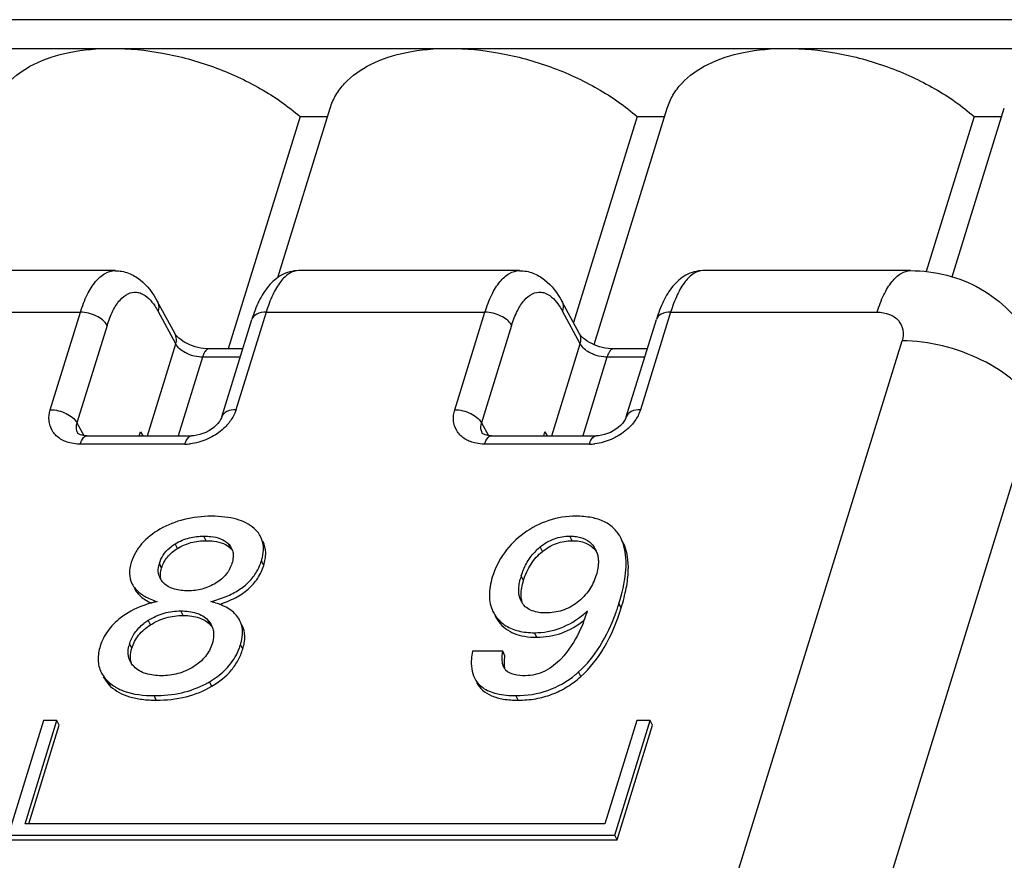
# Model space of a CAD drawing. Header units: millimetres. Extents: x 0 to 594, y 0 to 420.
# Tile 58 of 104: x 212 to 224, y 172 to 182. Entities that reach past the tile are written whole.
import ezdxf

# ---------------------------------------------------------------- set-up
doc = ezdxf.new("R2010")
doc.units = ezdxf.units.MM
doc.header["$LTSCALE"] = 32.67
doc.layers.get('0').update_dxf_attribs({"linetype": 'CONTINUOUS'})

msp = doc.modelspace()

# ---------------------------------------------------------------- linework, layer by layer
at = {"color": 9, "linetype": 'CONTINUOUS'}
for p, q in [((231.77819, 182.20588), (194.47522, 182.20588)), ((215.31092, 179.12118), (215.31051, 179.12118)), ((220.28465, 179.12118), (220.28424, 179.12118)), ((209.93854, 178.61035), (212.62931, 178.61035)), ((212.25894, 177.41183), (212.62931, 178.61035)), ((213.80174, 178.2197), (213.58303, 178.62288)), ((214.91227, 178.61035), (214.54189, 177.41181)), ((214.91227, 178.61035), (217.60304, 178.61035)), ((217.23267, 177.41183), (217.60304, 178.61035)), ((218.77547, 178.2197), (218.55676, 178.62288)), ((219.886, 178.61035), (219.51562, 177.41181)), ((219.886, 178.61035), (222.42507, 178.61035)), ((212.95739, 178.44854), (212.58697, 177.24989)), ((217.93112, 178.44854), (217.5607, 177.24989)), ((207.58967, 129.26076), (222.73094, 178.25793)), ((213.45296, 177.09103), (213.80174, 178.2197)), ((218.42669, 177.09103), (218.77547, 178.2197)), ((214.12977, 178.05773), (213.83103, 177.09103)), ((214.59312, 178.05773), (214.12977, 178.05773)), ((219.10349, 178.05773), (218.80476, 177.09103)), ((219.56685, 178.05773), (219.10349, 178.05773)), ((224.37103, 177.44797), (209.22977, 128.45082)), ((212.58697, 177.24989), (212.67176, 177.09359)), ((217.5607, 177.24989), (217.64549, 177.09359)), ((213.91343, 176.98887), (212.62597, 176.98887)), ((218.88716, 176.98887), (217.5997, 176.98887)), ((214.17453, 175.80157), (214.14708, 175.85752)), ((218.6749, 175.80157), (218.64745, 175.85752)), ((213.82329, 175.70731), (213.79583, 175.76325)), ((214.47362, 175.71026), (214.44617, 175.7662)), ((218.30967, 175.66937), (218.28221, 175.72532)), ((214.88259, 175.49817), (214.85514, 175.55411)), ((213.62696, 175.46429), (213.59951, 175.52024)), ((218.07744, 175.31406), (218.04999, 175.37001)), ((213.89052, 174.88253), (213.86307, 174.93847)), ((219.27854, 174.97531), (219.25109, 175.03126)), ((213.49134, 174.76765), (213.46389, 174.82359)), ((214.22435, 174.76912), (214.1969, 174.82506)), ((217.77268, 174.8056), (217.74523, 174.86155)), ((218.24052, 174.61447), (218.21306, 174.67042)), ((213.26058, 174.48044), (213.23313, 174.53639)), ((214.62507, 174.46866), (214.59761, 174.52461)), ((218.78174, 174.13173), (218.75428, 174.18767)), ((213.00052, 174.01129), (212.97306, 174.06724)), ((214.24498, 174.01208), (214.21753, 174.06803)), ((213.56181, 173.84124), (213.53436, 173.89718)), ((218.01196, 173.84124), (217.98451, 173.89718))]:
    msp.add_line(p, q, dxfattribs=at)
at = {"color": 7, "linetype": 'CONTINUOUS'}
for p, q in [((194.36629, 181.85338), (231.66926, 181.85338)), ((215.05543, 179.03584), (215.69919, 181.11907)), ((218.94557, 178.21184), (219.84397, 181.11907)), ((223.34801, 179.04565), (223.98874, 181.11907)), ((215.32895, 181.01421), (214.4469, 178.15989)), ((215.32895, 181.01421), (215.66679, 181.01421)), ((219.47373, 181.01421), (218.69132, 178.48235)), ((219.47373, 181.01421), (219.81157, 181.01421)), ((223.6185, 181.01421), (223.03, 179.10983)), ((223.6185, 181.01421), (223.95634, 181.01421)), ((213.05428, 179.12118), (210.33718, 179.12118)), ((218.02801, 179.12118), (215.31091, 179.12118)), ((222.83693, 179.12118), (220.28464, 179.12118)), ((213.79341, 178.34259), (213.57462, 178.74592)), ((218.76714, 178.34259), (218.54835, 178.74592)), ((214.3663, 177.32375), (214.73667, 178.52224)), ((219.34003, 177.32375), (219.7104, 178.52224)), ((214.62469, 178.15989), (214.21213, 178.15989)), ((219.59842, 178.15989), (219.18586, 178.15989)), ((213.3527, 177.09103), (213.36751, 177.13896)), ((213.36751, 177.13896), (213.39442, 177.09103)), ((218.32643, 177.09103), (218.34124, 177.13896)), ((218.34124, 177.13896), (218.36815, 177.09103)), ((212.70819, 177.09103), (213.99588, 177.09103)), ((217.68192, 177.09103), (218.96961, 177.09103)), ((217.82086, 174.4436), (217.44852, 174.4436)), ((217.84831, 174.38766), (217.82086, 174.4436)), ((212.17475, 173.59034), (211.73903, 172.18035)), ((211.94839, 172.32135), (212.34054, 173.59034)), ((211.99313, 172.32135), (212.36799, 173.5344)), ((212.34054, 173.59034), (212.17475, 173.59034)), ((212.36799, 173.5344), (212.34054, 173.59034)), ((219.46955, 173.59034), (219.0774, 172.32135)), ((219.19962, 172.18035), (219.63534, 173.59034)), ((219.22708, 172.12441), (219.6628, 173.5344)), ((219.63534, 173.59034), (219.46955, 173.59034)), ((219.6628, 173.5344), (219.63534, 173.59034)), ((219.0774, 172.32135), (211.94839, 172.32135)), ((211.73903, 172.18035), (219.19962, 172.18035)), ((219.22708, 172.12441), (219.19962, 172.18035)), ((211.76648, 172.12441), (219.22708, 172.12441))]:
    msp.add_line(p, q, dxfattribs=at)
for points in [[(214.36635, 177.32388), (214.36272, 177.31346), (214.35255, 177.29153), (214.33794, 177.26762), (214.31899, 177.24285), (214.2959, 177.21806), (214.269, 177.19396), (214.23881, 177.17129), (214.20598, 177.15072), (214.17094, 177.13259), (214.13441, 177.11737), (214.09732, 177.10548), (214.06052, 177.0971), (214.02488, 177.09231), (213.99586, 177.09104)], [(219.34008, 177.32388), (219.33644, 177.31346), (219.32628, 177.29153), (219.31167, 177.26762), (219.29272, 177.24285), (219.26963, 177.21806), (219.24273, 177.19396), (219.21254, 177.17129), (219.17971, 177.15072), (219.14467, 177.13259), (219.10814, 177.11737), (219.07105, 177.10548), (219.03425, 177.0971), (218.99861, 177.09231), (218.96959, 177.09104)], [(212.70823, 177.09103), (212.67788, 177.0926), (212.65216, 177.09677), (212.63085, 177.10289), (212.61469, 177.11001), (212.60426, 177.11666), (212.59924, 177.12114), (212.59718, 177.12363), (212.59698, 177.12395)], [(217.68196, 177.09103), (217.65161, 177.0926), (217.62589, 177.09677), (217.60457, 177.10289), (217.58842, 177.11001), (217.57799, 177.11666), (217.57297, 177.12114), (217.57091, 177.12363), (217.5707, 177.12395)]]:
    msp.add_lwpolyline(points, dxfattribs=at)
at = {"color": 9, "linetype": 'CONTINUOUS'}
for centre in [(213.91276, 177.60135), (218.88649, 177.60135)]:
    msp.add_arc(centre, 0.61248, 270.062364, 276.446808, dxfattribs=at)
at = {"color": 7, "linetype": 'CONTINUOUS'}
for centre, radius, start, end in [((214.10195, 175.26584), 0.58407, 121.609203, 122.359555), ((214.31386, 175.62455), 0.19325, 26.112634, 28.179439), ((214.31164, 175.62356), 0.19567, 16.818486, 26.087037), ((218.69776, 175.20996), 0.66202, 130.16924, 136.913885), ((218.69812, 175.20965), 0.66249, 128.887358, 130.175823), ((218.70067, 175.55696), 0.29535, 26.148661, 34.236399), ((218.72189, 175.49683), 0.30286, 34.226561, 37.961578), ((218.70008, 175.55674), 0.29598, 19.908432, 26.137415), ((214.22298, 175.74933), 0.66162, 339.454672, 342.838698), ((213.94291, 175.41378), 0.35952, 162.775121, 166.98155), ((214.25518, 175.73696), 0.62713, 329.487222, 339.480391), ((213.78197, 175.43), 0.19662, 198.474893, 206.114833), ((213.78505, 175.4315), 0.20004, 206.112426, 209.931733), ((213.79303, 175.43621), 0.2093, 209.959753, 214.842542), ((218.87245, 175.11506), 0.86106, 162.777472, 165.721647), ((218.25718, 175.1641), 0.23474, 206.131617, 209.181369), ((218.33754, 175.12504), 0.29043, 189.306054, 194.033821), ((213.87669, 173.679), 1.40747, 104.558766, 105.418403), ((213.89305, 173.6151), 1.47344, 102.545656, 104.549693), ((218.25182, 175.16109), 0.2286, 209.175576, 214.26897), ((218.00839, 175.8785), 1.27106, 309.686891, 312.306214), ((216.59358, 175.68484), 2.38989, 338.921384, 341.801777), ((216.64259, 175.8347), 2.7294, 340.493429, 341.95816), ((216.50812, 175.87875), 2.87091, 341.953424, 342.830453), ((213.84098, 174.23569), 0.69843, 123.406592, 128.368254), ((213.87059, 174.19209), 0.75114, 122.782356, 123.460738), ((218.07801, 175.11718), 0.41961, 206.169638, 214.607484), ((218.10919, 175.0634), 0.42391, 206.211035, 217.456173), ((218.0903, 175.12553), 0.43447, 214.594283, 217.416887), ((218.10208, 175.13438), 0.44919, 217.39978, 221.565282), ((218.09239, 175.12584), 0.43629, 221.570608, 229.909051), ((216.8278, 175.59636), 2.13952, 338.087316, 338.876771), ((214.02324, 174.65358), 0.24339, 26.124281, 27.127154), ((214.02196, 174.653), 0.2448, 18.814016, 26.113621), ((218.09591, 175.13065), 0.44223, 229.96188, 237.960622), ((213.66003, 174.40405), 0.44694, 162.776096, 166.848867), ((213.89202, 174.7407), 0.73789, 330.095716, 339.610603), ((213.86514, 174.75084), 0.76662, 339.599801, 342.835867), ((213.44849, 174.42375), 0.23266, 206.110951, 208.597096), ((213.45526, 174.42757), 0.24043, 208.623926, 213.551292), ((217.98035, 174.31339), 0.16047, 206.143138, 209.881448), ((217.96852, 174.30646), 0.14677, 209.83748, 217.586823), ((217.96105, 174.30092), 0.13747, 217.655433, 220.306449), ((213.29523, 174.41537), 0.47433, 223.053047, 227.217838), ((217.92356, 175.1135), 1.24388, 309.611936, 311.18831), ((217.90698, 175.13254), 1.26914, 311.185535, 311.883811), ((213.31831, 174.44069), 0.50859, 227.246951, 236.052691), ((213.34096, 174.47385), 0.54875, 236.024486, 240.255187), ((213.64211, 175.04394), 1.13292, 297.972572, 300.524692)]:
    msp.add_arc(centre, radius, start, end, dxfattribs=at)
for points, knots in [([(211.55445, 181.11906), (211.57159, 181.17447), (211.62008, 181.28349), (211.7723, 181.48433), (212.06437, 181.68586), (212.50988, 181.82528), (212.84163, 181.85338), (213.01777, 181.85338)], [0, 0, 0, 0, 0.0999058, 0.2033292, 0.43085324, 0.69659474, 1, 1, 1, 1]), ([(213.01777, 181.85338), (213.22565, 181.85338), (213.65047, 181.81094), (214.26758, 181.64256), (214.84026, 181.38075), (215.18035, 181.14486), (215.32895, 181.01421)], [0, 0, 0, 0, 0.24900081, 0.50811746, 0.76299456, 1, 1, 1, 1]), ([(215.69922, 181.11906), (215.71636, 181.17447), (215.76485, 181.28349), (215.91708, 181.48433), (216.20914, 181.68586), (216.65466, 181.82528), (216.98641, 181.85338), (217.16255, 181.85338)], [0, 0, 0, 0, 0.0999058, 0.2033292, 0.43085324, 0.69659474, 1, 1, 1, 1]), ([(217.16255, 181.85338), (217.37043, 181.85338), (217.79524, 181.81094), (218.41235, 181.64256), (218.98504, 181.38075), (219.32513, 181.14486), (219.47373, 181.01421)], [0, 0, 0, 0, 0.24900081, 0.50811746, 0.76299456, 1, 1, 1, 1]), ([(219.844, 181.11906), (219.86114, 181.17447), (219.90963, 181.28349), (220.06185, 181.48433), (220.35392, 181.68586), (220.79943, 181.82528), (221.13118, 181.85338), (221.30732, 181.85338)], [0, 0, 0, 0, 0.0999058, 0.2033292, 0.43085324, 0.69659474, 1, 1, 1, 1]), ([(221.30732, 181.85338), (221.5152, 181.85338), (221.94001, 181.81094), (222.55713, 181.64256), (223.12981, 181.38075), (223.4699, 181.14486), (223.6185, 181.01421)], [0, 0, 0, 0, 0.24900081, 0.50811746, 0.76299456, 1, 1, 1, 1]), ([(213.05504, 179.12084), (213.11089, 179.12057), (213.22279, 179.10019), (213.41785, 178.98473), (213.521, 178.84475), (213.57461, 178.74583)], [0, 0, 0, 0, 0.25010974, 0.49617724, 1, 1, 1, 1]), ([(215.31022, 179.12111), (215.23795, 179.12072), (215.09367, 179.08096), (214.93055, 178.93413), (214.81459, 178.7421), (214.76034, 178.5988), (214.73668, 178.52223)], [0, 0, 0, 0, 0.24512285, 0.48245935, 0.72814198, 1, 1, 1, 1]), ([(218.02877, 179.12084), (218.08462, 179.12057), (218.19652, 179.10019), (218.39158, 178.98473), (218.49473, 178.84475), (218.54834, 178.74583)], [0, 0, 0, 0, 0.25010974, 0.49617724, 1, 1, 1, 1]), ([(220.28395, 179.12111), (220.21168, 179.12072), (220.0674, 179.08096), (219.90428, 178.93413), (219.78832, 178.7421), (219.73407, 178.5988), (219.7104, 178.52223)], [0, 0, 0, 0, 0.24512285, 0.48245935, 0.72814198, 1, 1, 1, 1]), ([(222.8369, 179.12117), (222.98608, 179.12118), (223.28557, 179.08456), (223.70504, 178.91636), (224.06415, 178.64193), (224.24401, 178.39902), (224.31492, 178.26818)], [0, 0, 0, 0, 0.25045518, 0.50036684, 0.75014168, 1, 1, 1, 1]), ([(214.21213, 178.15989), (214.11933, 178.15989), (213.98315, 178.19471), (213.85072, 178.27736), (213.80406, 178.32296), (213.79341, 178.34259)], [0, 0, 0, 0, 0.59370834, 0.85713381, 1, 1, 1, 1]), ([(219.18586, 178.15989), (219.09306, 178.15989), (218.95688, 178.19471), (218.82445, 178.27736), (218.77779, 178.32296), (218.76714, 178.34259)], [0, 0, 0, 0, 0.59370834, 0.85713381, 1, 1, 1, 1]), ([(214.23821, 176.10201), (214.12596, 176.10201), (213.90587, 176.0783), (213.69966, 175.9959), (213.60718, 175.94294)], [0, 0, 0, 0, 0.51297266, 1, 1, 1, 1]), ([(214.76491, 175.95281), (214.7046, 176.00669), (214.58169, 176.06363), (214.39924, 176.09686), (214.29414, 176.10201), (214.23821, 176.10201)], [0, 0, 0, 0, 0.43561293, 0.69875285, 1, 1, 1, 1]), ([(218.723, 176.10201), (218.60956, 176.10201), (218.38029, 176.06775), (218.17566, 175.95948), (218.08341, 175.89286)], [0, 0, 0, 0, 0.49924429, 1, 1, 1, 1]), ([(219.27738, 175.82806), (219.25594, 175.87204), (219.19861, 175.95458), (219.07034, 176.04339), (218.90721, 176.09335), (218.78741, 176.10201), (218.723, 176.10201)], [0, 0, 0, 0, 0.22488228, 0.45152774, 0.70396285, 1, 1, 1, 1]), ([(213.60718, 175.94294), (213.52322, 175.89486), (213.40805, 175.80786), (213.30132, 175.65692), (213.26697, 175.57619), (213.25424, 175.53497)], [0, 0, 0, 0, 0.52664544, 0.76514439, 1, 1, 1, 1]), ([(214.84712, 175.84674), (214.84234, 175.85648), (214.82046, 175.89575), (214.7903, 175.93013), (214.76491, 175.95281)], [0, 0, 0, 0, 0.2416074, 1, 1, 1, 1]), ([(213.79583, 175.76325), (213.84909, 175.79603), (213.96413, 175.84409), (214.08719, 175.85752), (214.14708, 175.85752)], [0, 0, 0, 0, 0.51081977, 1, 1, 1, 1]), ([(213.82329, 175.70731), (213.87376, 175.73838), (213.98815, 175.78732), (214.11138, 175.80157), (214.17453, 175.80157)], [0, 0, 0, 0, 0.48414345, 1, 1, 1, 1]), ([(214.14708, 175.85752), (214.17593, 175.85752), (214.24557, 175.85425), (214.35085, 175.83287), (214.41997, 175.79214), (214.44617, 175.7662)], [0, 0, 0, 0, 0.27101103, 0.6537632, 1, 1, 1, 1]), ([(214.17453, 175.80157), (214.20679, 175.80157), (214.27954, 175.7978), (214.38458, 175.7742), (214.4496, 175.73403), (214.47362, 175.71026)], [0, 0, 0, 0, 0.30285014, 0.6826698, 1, 1, 1, 1]), ([(214.87923, 175.71553), (214.8788, 175.72719), (214.87506, 175.77226), (214.8619, 175.81662), (214.84712, 175.84674)], [0, 0, 0, 0, 0.25798186, 1, 1, 1, 1]), ([(214.88259, 175.49817), (214.89832, 175.54905), (214.91733, 175.6487), (214.89491, 175.74935), (214.87457, 175.79079)], [0, 0, 0, 0, 0.53562707, 1, 1, 1, 1]), ([(218.08341, 175.89286), (217.99171, 175.82664), (217.8268, 175.66714), (217.72642, 175.46057), (217.69343, 175.35381)], [0, 0, 0, 0, 0.50303416, 1, 1, 1, 1]), ([(218.28221, 175.72532), (218.33424, 175.76728), (218.44989, 175.8358), (218.5828, 175.85752), (218.64745, 175.85752)], [0, 0, 0, 0, 0.50832576, 1, 1, 1, 1]), ([(218.30967, 175.66937), (218.36137, 175.71107), (218.47691, 175.77969), (218.60984, 175.80157), (218.6749, 175.80157)], [0, 0, 0, 0, 0.50519545, 1, 1, 1, 1]), ([(218.64745, 175.85752), (218.65587, 175.85752), (218.6888, 175.85685), (218.72173, 175.85334), (218.74579, 175.84862)], [0, 0, 0, 0, 0.25564021, 1, 1, 1, 1]), ([(218.6749, 175.80157), (218.73202, 175.80157), (218.81638, 175.79035), (218.91013, 175.73764), (218.94563, 175.70239), (218.96067, 175.68313)], [0, 0, 0, 0, 0.53650278, 0.77049546, 1, 1, 1, 1]), ([(218.74579, 175.84862), (218.78696, 175.84055), (218.86456, 175.81277), (218.9234, 175.75464), (218.94484, 175.72313)], [0, 0, 0, 0, 0.52393243, 1, 1, 1, 1]), ([(219.32054, 175.70264), (219.31804, 175.71384), (219.30727, 175.75678), (219.29175, 175.79858), (219.27738, 175.82806)], [0, 0, 0, 0, 0.25925105, 1, 1, 1, 1]), ([(213.59951, 175.52024), (213.61056, 175.55599), (213.64384, 175.62821), (213.69705, 175.68749), (213.72813, 175.71415)], [0, 0, 0, 0, 0.4775028, 1, 1, 1, 1]), ([(213.62696, 175.46429), (213.6421, 175.51328), (213.693, 175.60972), (213.77671, 175.67865), (213.82329, 175.70731)], [0, 0, 0, 0, 0.4838538, 1, 1, 1, 1]), ([(214.85514, 175.55411), (214.85949, 175.56819), (214.87388, 175.62076), (214.8807, 175.67575), (214.87923, 175.71553)], [0, 0, 0, 0, 0.27008677, 1, 1, 1, 1]), ([(218.07744, 175.31406), (218.09907, 175.38405), (218.15784, 175.51685), (218.25529, 175.62552), (218.30967, 175.66937)], [0, 0, 0, 0, 0.51185508, 1, 1, 1, 1]), ([(219.25109, 175.03126), (219.28883, 175.15339), (219.34257, 175.37463), (219.3421, 175.60608), (219.32054, 175.70264)], [0, 0, 0, 0, 0.563696, 1, 1, 1, 1]), ([(219.27854, 174.97531), (219.30352, 175.05614), (219.34319, 175.20843), (219.37799, 175.4759), (219.3547, 175.66981), (219.30483, 175.77211)], [0, 0, 0, 0, 0.31279598, 0.57920993, 1, 1, 1, 1]), ([(214.5078, 175.62204), (214.50795, 175.61393), (214.50691, 175.58046), (214.49977, 175.54738), (214.4923, 175.52318)], [0, 0, 0, 0, 0.24254062, 1, 1, 1, 1]), ([(218.04999, 175.37001), (218.06599, 175.42177), (218.1086, 175.52666), (218.17447, 175.61961), (218.21427, 175.66218)], [0, 0, 0, 0, 0.48179621, 1, 1, 1, 1]), ([(218.99188, 175.60733), (218.99521, 175.58916), (219.00273, 175.51225), (218.98784, 175.43471), (218.97058, 175.37885)], [0, 0, 0, 0, 0.24010976, 1, 1, 1, 1]), ([(213.25424, 175.53497), (213.24029, 175.48985), (213.22365, 175.40101), (213.244, 175.31152), (213.26219, 175.27444)], [0, 0, 0, 0, 0.53344149, 1, 1, 1, 1]), ([(213.59549, 175.3677), (213.59222, 175.37748), (213.58194, 175.4191), (213.58536, 175.46321), (213.59262, 175.49476)], [0, 0, 0, 0, 0.24165178, 1, 1, 1, 1]), ([(213.61276, 175.37028), (213.61253, 175.37773), (213.61315, 175.40954), (213.61978, 175.44105), (213.62696, 175.46429)], [0, 0, 0, 0, 0.23451505, 1, 1, 1, 1]), ([(214.4923, 175.52318), (214.47744, 175.4751), (214.42599, 175.37858), (214.34212, 175.30932), (214.29455, 175.27976)], [0, 0, 0, 0, 0.47331179, 1, 1, 1, 1]), ([(214.33706, 175.01918), (214.40549, 175.04054), (214.53193, 175.09037), (214.69498, 175.19812), (214.81582, 175.33483), (214.86542, 175.44258), (214.88259, 175.49817)], [0, 0, 0, 0, 0.28465425, 0.536328, 0.76896166, 1, 1, 1, 1]), ([(213.62135, 175.31672), (213.61743, 175.32963), (213.61399, 175.34758), (213.61289, 175.36566), (213.61276, 175.37028)], [0, 0, 0, 0, 0.74471251, 1, 1, 1, 1]), ([(214.23281, 175.05335), (214.29688, 175.06979), (214.41637, 175.10802), (214.57636, 175.18929), (214.70501, 175.29154), (214.76966, 175.37488), (214.79546, 175.41855)], [0, 0, 0, 0, 0.28857321, 0.54529811, 0.77869138, 1, 1, 1, 1]), ([(217.69343, 175.35381), (217.67057, 175.27984), (217.64903, 175.16794), (217.66503, 175.02428), (217.68717, 174.96114), (217.70142, 174.93212)], [0, 0, 0, 0, 0.53910628, 0.77486076, 1, 1, 1, 1]), ([(218.01993, 175.21804), (218.0205, 175.2271), (218.02392, 175.26395), (218.03112, 175.30038), (218.03798, 175.32743)], [0, 0, 0, 0, 0.24546037, 1, 1, 1, 1]), ([(218.05094, 175.07807), (218.04812, 175.09518), (218.04196, 175.17486), (218.05907, 175.25459), (218.07744, 175.31406)], [0, 0, 0, 0, 0.21787429, 1, 1, 1, 1]), ([(218.97058, 175.37885), (218.95111, 175.31585), (218.89264, 175.18772), (218.79444, 175.0854), (218.73646, 175.04157)], [0, 0, 0, 0, 0.47569572, 1, 1, 1, 1]), ([(213.26219, 175.27444), (213.26824, 175.26213), (213.29772, 175.21167), (213.34169, 175.17072), (213.37818, 175.14518)], [0, 0, 0, 0, 0.23542244, 1, 1, 1, 1]), ([(213.28965, 175.21849), (213.30871, 175.17965), (213.37151, 175.1043), (213.4551, 175.05641), (213.50221, 175.035)], [0, 0, 0, 0, 0.45542887, 1, 1, 1, 1]), ([(213.95166, 175.18591), (213.89529, 175.18591), (213.78815, 175.195), (213.68904, 175.24529), (213.65299, 175.2798)], [0, 0, 0, 0, 0.5303563, 1, 1, 1, 1]), ([(214.29455, 175.27976), (214.24261, 175.24749), (214.13065, 175.19927), (214.01021, 175.18591), (213.95166, 175.18591)], [0, 0, 0, 0, 0.5108057, 1, 1, 1, 1]), ([(218.04643, 175.06071), (218.04064, 175.07251), (218.02105, 175.1226), (218.01738, 175.1777), (218.01993, 175.21804)], [0, 0, 0, 0, 0.24530825, 1, 1, 1, 1]), ([(213.37818, 175.14518), (213.39144, 175.1359), (213.45247, 175.09762), (213.51992, 175.07045), (213.57299, 175.05335)], [0, 0, 0, 0, 0.22498995, 1, 1, 1, 1]), ([(213.50249, 175.03582), (213.46616, 175.0258), (213.33002, 174.98233), (213.20107, 174.91371), (213.11834, 174.84863)], [0, 0, 0, 0, 0.26366184, 1, 1, 1, 1]), ([(213.46389, 174.82359), (213.52396, 174.86228), (213.65371, 174.92119), (213.79457, 174.93847), (213.86307, 174.93847)], [0, 0, 0, 0, 0.51052495, 1, 1, 1, 1]), ([(213.86307, 174.93847), (213.89591, 174.93847), (213.96006, 174.93505), (214.05188, 174.91613), (214.13322, 174.88091), (214.17817, 174.84507), (214.1969, 174.82506)], [0, 0, 0, 0, 0.27210883, 0.53075551, 0.772919, 1, 1, 1, 1]), ([(214.33806, 175.01989), (214.32985, 175.02303), (214.29525, 175.03565), (214.25992, 175.04623), (214.23281, 175.05335)], [0, 0, 0, 0, 0.23870339, 1, 1, 1, 1]), ([(214.59112, 174.81848), (214.56925, 174.86306), (214.49411, 174.94886), (214.39418, 174.99841), (214.33806, 175.01989)], [0, 0, 0, 0, 0.45244845, 1, 1, 1, 1]), ([(218.3557, 174.91343), (218.32554, 174.91343), (218.26685, 174.91684), (218.18367, 174.93657), (218.11255, 174.97423), (218.0768, 175.012), (218.06291, 175.03237)], [0, 0, 0, 0, 0.27540509, 0.53482783, 0.77489006, 1, 1, 1, 1]), ([(218.73646, 175.04157), (218.68131, 174.99987), (218.55935, 174.93379), (218.42234, 174.91343), (218.3557, 174.91343)], [0, 0, 0, 0, 0.50919704, 1, 1, 1, 1]), ([(218.78174, 174.13173), (218.8953, 174.23356), (219.10105, 174.49856), (219.22634, 174.8064), (219.27854, 174.97531)], [0, 0, 0, 0, 0.46315519, 1, 1, 1, 1]), ([(213.11834, 174.84863), (213.06036, 174.80301), (212.95823, 174.70135), (212.89261, 174.57211), (212.87247, 174.50693)], [0, 0, 0, 0, 0.51955009, 1, 1, 1, 1]), ([(213.49134, 174.76765), (213.54955, 174.80513), (213.67884, 174.86461), (213.81981, 174.88253), (213.89052, 174.88253)], [0, 0, 0, 0, 0.49469609, 1, 1, 1, 1]), ([(213.89052, 174.88253), (213.92613, 174.88253), (213.99307, 174.87867), (214.086, 174.85799), (214.16413, 174.82249), (214.20658, 174.78811), (214.22435, 174.76912)], [0, 0, 0, 0, 0.29499002, 0.55352002, 0.78449902, 1, 1, 1, 1]), ([(214.62265, 174.66935), (214.62286, 174.68274), (214.62119, 174.73379), (214.60772, 174.78465), (214.59112, 174.81848)], [0, 0, 0, 0, 0.26228739, 1, 1, 1, 1]), ([(218.21306, 174.67042), (218.32, 174.67042), (218.54211, 174.71012), (218.73318, 174.82828), (218.82008, 174.90035)], [0, 0, 0, 0, 0.48644036, 1, 1, 1, 1]), ([(218.24052, 174.61447), (218.34287, 174.61447), (218.5545, 174.6505), (218.73911, 174.75859), (218.82343, 174.82493)], [0, 0, 0, 0, 0.48824603, 1, 1, 1, 1]), ([(218.75428, 174.18767), (218.85589, 174.27878), (219.04198, 174.50921), (219.16349, 174.77703), (219.21534, 174.92331)], [0, 0, 0, 0, 0.46789397, 1, 1, 1, 1]), ([(213.23313, 174.53639), (213.24746, 174.58277), (213.29303, 174.6761), (213.36563, 174.7501), (213.40746, 174.78329)], [0, 0, 0, 0, 0.47621317, 1, 1, 1, 1]), ([(213.26058, 174.48044), (213.2782, 174.53744), (213.33894, 174.65054), (213.43656, 174.73236), (213.49134, 174.76765)], [0, 0, 0, 0, 0.47793091, 1, 1, 1, 1]), ([(214.62507, 174.46866), (214.64097, 174.52012), (214.66052, 174.61997), (214.63882, 174.72128), (214.61858, 174.76253)], [0, 0, 0, 0, 0.53960396, 1, 1, 1, 1]), ([(217.77268, 174.8056), (217.79673, 174.77417), (217.85423, 174.71668), (217.9643, 174.65583), (218.09571, 174.62087), (218.19038, 174.61447), (218.24052, 174.61447)], [0, 0, 0, 0, 0.22682336, 0.45907417, 0.71265706, 1, 1, 1, 1]), ([(217.8613, 174.75578), (217.90898, 174.72592), (218.02492, 174.68091), (218.14747, 174.67042), (218.21306, 174.67042)], [0, 0, 0, 0, 0.46171239, 1, 1, 1, 1]), ([(218.81274, 174.7979), (218.79705, 174.7589), (218.72709, 174.59875), (218.63204, 174.44709), (218.54032, 174.35081)], [0, 0, 0, 0, 0.24021191, 1, 1, 1, 1]), ([(214.26602, 174.67418), (214.26712, 174.66279), (214.26875, 174.61526), (214.25942, 174.56784), (214.24879, 174.53344)], [0, 0, 0, 0, 0.24132479, 1, 1, 1, 1]), ([(214.59761, 174.52461), (214.6015, 174.5372), (214.61466, 174.58444), (214.62207, 174.63349), (214.62265, 174.66935)], [0, 0, 0, 0, 0.26879309, 1, 1, 1, 1]), ([(212.87247, 174.50693), (212.85534, 174.45149), (212.83491, 174.34189), (212.86036, 174.23165), (212.88289, 174.18575)], [0, 0, 0, 0, 0.53159003, 1, 1, 1, 1]), ([(213.21704, 174.39962), (213.2161, 174.40821), (213.21399, 174.44376), (213.21871, 174.47951), (213.22481, 174.50573)], [0, 0, 0, 0, 0.24305006, 1, 1, 1, 1]), ([(213.24449, 174.34367), (213.24332, 174.35431), (213.24115, 174.40046), (213.25013, 174.44662), (213.26058, 174.48044)], [0, 0, 0, 0, 0.23210701, 1, 1, 1, 1]), ([(214.24879, 174.53344), (214.23161, 174.47785), (214.17109, 174.3668), (214.07433, 174.28693), (214.01957, 174.2525)], [0, 0, 0, 0, 0.47354347, 1, 1, 1, 1]), ([(214.24498, 174.01208), (214.33495, 174.06513), (214.45828, 174.16295), (214.57271, 174.33101), (214.61062, 174.42192), (214.62507, 174.46866)], [0, 0, 0, 0, 0.51662214, 0.75801342, 1, 1, 1, 1]), ([(213.23958, 174.32136), (213.23063, 174.3396), (213.22185, 174.36582), (213.2178, 174.39276), (213.21704, 174.39962)], [0, 0, 0, 0, 0.7464136, 1, 1, 1, 1]), ([(214.21753, 174.06803), (214.28342, 174.10688), (214.40348, 174.1946), (214.4964, 174.3116), (214.53166, 174.37282)], [0, 0, 0, 0, 0.51985425, 1, 1, 1, 1]), ([(217.44852, 174.4436), (217.44263, 174.41187), (217.42747, 174.30282), (217.43883, 174.18575), (217.47337, 174.11537)], [0, 0, 0, 0, 0.29159394, 1, 1, 1, 1]), ([(217.81966, 174.29396), (217.81734, 174.30593), (217.81129, 174.35573), (217.8154, 174.40616), (217.82086, 174.4436)], [0, 0, 0, 0, 0.24374998, 1, 1, 1, 1]), ([(217.84216, 174.27886), (217.84169, 174.28714), (217.84082, 174.32351), (217.84427, 174.35988), (217.84831, 174.38766)], [0, 0, 0, 0, 0.22809039, 1, 1, 1, 1]), ([(218.54032, 174.35081), (218.48269, 174.29031), (218.38196, 174.20886), (218.2241, 174.15092), (218.14057, 174.14167), (218.09989, 174.14167)], [0, 0, 0, 0, 0.50122019, 0.75601637, 1, 1, 1, 1]), ([(213.6255, 174.14167), (213.56146, 174.14167), (213.46646, 174.15096), (213.35421, 174.19856), (213.30838, 174.23364), (213.28893, 174.2532)], [0, 0, 0, 0, 0.52932397, 0.77200619, 1, 1, 1, 1]), ([(214.01957, 174.2525), (213.95997, 174.21503), (213.83169, 174.15817), (213.69296, 174.14167), (213.6255, 174.14167)], [0, 0, 0, 0, 0.51066009, 1, 1, 1, 1]), ([(217.84711, 174.23801), (217.84649, 174.24125), (217.84413, 174.25477), (217.84277, 174.26845), (217.84216, 174.27886)], [0, 0, 0, 0, 0.23989695, 1, 1, 1, 1]), ([(218.09989, 174.14167), (218.05395, 174.14167), (217.96869, 174.14606), (217.88226, 174.18131), (217.85622, 174.212)], [0, 0, 0, 0, 0.53308245, 1, 1, 1, 1]), ([(212.88289, 174.18575), (212.887, 174.17736), (212.90526, 174.14358), (212.92883, 174.11278), (212.94863, 174.09156)], [0, 0, 0, 0, 0.24349052, 1, 1, 1, 1]), ([(212.91034, 174.1298), (212.91562, 174.11904), (212.93981, 174.07544), (212.97278, 174.037), (213.00052, 174.01129)], [0, 0, 0, 0, 0.24065016, 1, 1, 1, 1]), ([(217.47337, 174.11537), (217.48494, 174.09178), (217.51428, 174.04687), (217.5541, 174.01099), (217.57583, 173.99543)], [0, 0, 0, 0, 0.49566833, 1, 1, 1, 1]), ([(217.98451, 173.89718), (218.11704, 173.89718), (218.38312, 173.93663), (218.61619, 174.07211), (218.71664, 174.15523)], [0, 0, 0, 0, 0.5040774, 1, 1, 1, 1]), ([(218.01196, 173.84124), (218.08377, 173.84124), (218.22498, 173.85235), (218.42851, 173.90703), (218.61687, 173.99965), (218.72894, 174.08438), (218.78174, 174.13173)], [0, 0, 0, 0, 0.25606493, 0.50217629, 0.74712444, 1, 1, 1, 1]), ([(213.00052, 174.01129), (213.03189, 173.98222), (213.10555, 173.93024), (213.23727, 173.87747), (213.39201, 173.84692), (213.50293, 173.84124), (213.56181, 173.84124)], [0, 0, 0, 0, 0.21407587, 0.44576001, 0.70531709, 1, 1, 1, 1]), ([(213.06871, 173.9974), (213.09903, 173.98006), (213.24536, 173.91366), (213.40944, 173.89718), (213.53436, 173.89718)], [0, 0, 0, 0, 0.2185513, 1, 1, 1, 1]), ([(213.53436, 173.89718), (213.64846, 173.89718), (213.86972, 173.91795), (214.07979, 173.9936), (214.1735, 174.04337)], [0, 0, 0, 0, 0.5181267, 1, 1, 1, 1]), ([(213.56181, 173.84124), (213.68461, 173.84124), (213.92288, 173.86528), (214.14671, 173.95413), (214.24498, 174.01208)], [0, 0, 0, 0, 0.51837063, 1, 1, 1, 1]), ([(217.50082, 174.05942), (217.51841, 174.02359), (217.56992, 173.95557), (217.68695, 173.88638), (217.83834, 173.84782), (217.95063, 173.84124), (218.01196, 173.84124)], [0, 0, 0, 0, 0.20489054, 0.42517656, 0.6851334, 1, 1, 1, 1]), ([(217.57583, 173.99543), (217.62626, 173.95932), (217.76251, 173.90709), (217.90481, 173.89718), (217.98451, 173.89718)], [0, 0, 0, 0, 0.43762118, 1, 1, 1, 1])]:
    msp.add_open_spline(points, degree=3, knots=knots, dxfattribs=at)
at = {"color": 9, "linetype": 'CONTINUOUS'}
for points, knots in [([(212.62931, 178.61035), (212.65201, 178.68378), (212.70195, 178.81603), (212.80147, 178.98139), (212.91773, 179.09207), (213.01179, 179.12112), (213.05426, 179.12116)], [0, 0, 0, 0, 0.32817802, 0.60084935, 0.81860584, 1, 1, 1, 1]), ([(215.31052, 179.12116), (215.2716, 179.12103), (215.18381, 179.08999), (215.07753, 178.97928), (214.98347, 178.81486), (214.93488, 178.68352), (214.91227, 178.61035)], [0, 0, 0, 0, 0.17122444, 0.38640973, 0.66315243, 1, 1, 1, 1]), ([(217.60304, 178.61035), (217.62574, 178.68378), (217.67568, 178.81603), (217.77519, 178.98139), (217.89146, 179.09207), (217.98552, 179.12112), (218.02799, 179.12116)], [0, 0, 0, 0, 0.32817802, 0.60084935, 0.81860584, 1, 1, 1, 1]), ([(220.28425, 179.12116), (220.24533, 179.12103), (220.15754, 179.08999), (220.05126, 178.97928), (219.9572, 178.81486), (219.90861, 178.68352), (219.886, 178.61035)], [0, 0, 0, 0, 0.17122444, 0.38640973, 0.66315243, 1, 1, 1, 1]), ([(222.42512, 178.61035), (222.44778, 178.68368), (222.49707, 178.81551), (222.59386, 178.98044), (222.70521, 179.09115), (222.79619, 179.12112), (222.8369, 179.12117)], [0, 0, 0, 0, 0.33252646, 0.60717819, 0.823594, 1, 1, 1, 1]), ([(212.95739, 178.44854), (212.97633, 178.50979), (213.01823, 178.61956), (213.10286, 178.75521), (213.20336, 178.84293), (213.28358, 178.85963), (213.31882, 178.85608)], [0, 0, 0, 0, 0.33029804, 0.60207168, 0.81753257, 1, 1, 1, 1]), ([(213.31882, 178.85608), (213.33878, 178.85407), (213.43185, 178.82874), (213.50072, 178.75172), (213.54258, 178.68983)], [0, 0, 0, 0, 0.21170992, 1, 1, 1, 1]), ([(217.93112, 178.44854), (217.95005, 178.50979), (217.99196, 178.61956), (218.07659, 178.75521), (218.17709, 178.84293), (218.25731, 178.85963), (218.29255, 178.85608)], [0, 0, 0, 0, 0.33029804, 0.60207168, 0.81753257, 1, 1, 1, 1]), ([(218.29255, 178.85608), (218.31251, 178.85407), (218.40558, 178.82874), (218.47445, 178.75172), (218.51631, 178.68983)], [0, 0, 0, 0, 0.21170992, 1, 1, 1, 1]), ([(213.57465, 178.74584), (213.5794, 178.73706), (213.59531, 178.69819), (213.59231, 178.65332), (213.58295, 178.62303)], [0, 0, 0, 0, 0.23949511, 1, 1, 1, 1]), ([(218.54838, 178.74584), (218.55313, 178.73706), (218.56904, 178.69819), (218.56604, 178.65332), (218.55668, 178.62303)], [0, 0, 0, 0, 0.23949511, 1, 1, 1, 1]), ([(212.95733, 178.44838), (212.92951, 178.49967), (212.82113, 178.57934), (212.69648, 178.61035), (212.62931, 178.61035)], [0, 0, 0, 0, 0.46487731, 1, 1, 1, 1]), ([(214.91227, 178.61035), (214.87287, 178.61035), (214.80246, 178.60231), (214.74532, 178.55023), (214.73666, 178.52224)], [0, 0, 0, 0, 0.5735367, 1, 1, 1, 1]), ([(217.93106, 178.44838), (217.90324, 178.49967), (217.79486, 178.57934), (217.67021, 178.61035), (217.60304, 178.61035)], [0, 0, 0, 0, 0.46487731, 1, 1, 1, 1]), ([(219.886, 178.61035), (219.8466, 178.61035), (219.77619, 178.60231), (219.71905, 178.55023), (219.71039, 178.52224)], [0, 0, 0, 0, 0.5735367, 1, 1, 1, 1]), ([(222.42507, 178.61035), (222.47599, 178.61037), (222.57314, 178.59562), (222.69379, 178.51757), (222.7538, 178.39202), (222.74424, 178.30102), (222.73094, 178.25793)], [0, 0, 0, 0, 0.27803648, 0.52314788, 0.7537509, 1, 1, 1, 1]), ([(213.80174, 178.2197), (213.80505, 178.2304), (213.81429, 178.27099), (213.80793, 178.31581), (213.7934, 178.34259)], [0, 0, 0, 0, 0.26877515, 1, 1, 1, 1]), ([(218.77547, 178.2197), (218.77878, 178.2304), (218.78802, 178.27099), (218.78166, 178.31581), (218.76713, 178.34259)], [0, 0, 0, 0, 0.26877515, 1, 1, 1, 1]), ([(213.96496, 178.09094), (213.94673, 178.09829), (213.88402, 178.12836), (213.82572, 178.1755), (213.80174, 178.2197)], [0, 0, 0, 0, 0.28111215, 1, 1, 1, 1]), ([(218.93869, 178.09094), (218.92046, 178.09829), (218.85775, 178.12836), (218.79945, 178.1755), (218.77547, 178.2197)], [0, 0, 0, 0, 0.28111215, 1, 1, 1, 1]), ([(224.37103, 177.44797), (224.30648, 177.56695), (224.10509, 177.79269), (223.70783, 178.04377), (223.23608, 178.21319), (222.89749, 178.25786), (222.73092, 178.25786)], [0, 0, 0, 0, 0.21387028, 0.46611543, 0.73681708, 1, 1, 1, 1]), ([(214.12977, 178.05773), (214.11622, 178.05773), (214.06003, 178.06087), (214.00456, 178.07499), (213.96496, 178.09094)], [0, 0, 0, 0, 0.24083953, 1, 1, 1, 1]), ([(214.21213, 178.15988), (214.20399, 178.15989), (214.17992, 178.15182), (214.15032, 178.11398), (214.13626, 178.07875), (214.12977, 178.05773)], [0, 0, 0, 0, 0.17671104, 0.52217206, 1, 1, 1, 1]), ([(219.10349, 178.05773), (219.08995, 178.05773), (219.03376, 178.06087), (218.97829, 178.07499), (218.93869, 178.09094)], [0, 0, 0, 0, 0.24083953, 1, 1, 1, 1]), ([(219.18586, 178.15988), (219.17772, 178.15989), (219.15364, 178.15182), (219.12405, 178.11398), (219.10999, 178.07875), (219.10349, 178.05773)], [0, 0, 0, 0, 0.17671104, 0.52217206, 1, 1, 1, 1]), ([(212.50048, 177.00359), (212.45462, 177.01491), (212.36903, 177.05041), (212.27355, 177.14891), (212.23331, 177.27851), (212.2455, 177.36834), (212.25894, 177.41183)], [0, 0, 0, 0, 0.2648562, 0.50660951, 0.74479023, 1, 1, 1, 1]), ([(212.25895, 177.41187), (212.32634, 177.41187), (212.45103, 177.38076), (212.55926, 177.30098), (212.58698, 177.24989)], [0, 0, 0, 0, 0.53691701, 1, 1, 1, 1]), ([(214.54191, 177.41186), (214.50354, 177.41186), (214.43357, 177.40405), (214.37541, 177.35267), (214.36637, 177.32379)], [0, 0, 0, 0, 0.55906086, 1, 1, 1, 1]), ([(214.54189, 177.41181), (214.53749, 177.39757), (214.51567, 177.33875), (214.48191, 177.28469), (214.45198, 177.2475)], [0, 0, 0, 0, 0.23789893, 1, 1, 1, 1]), ([(217.47421, 177.00359), (217.42835, 177.01491), (217.34276, 177.05041), (217.24728, 177.14891), (217.20704, 177.27851), (217.21922, 177.36834), (217.23267, 177.41183)], [0, 0, 0, 0, 0.2648562, 0.50660951, 0.74479023, 1, 1, 1, 1]), ([(217.23268, 177.41187), (217.30007, 177.41187), (217.42476, 177.38076), (217.53299, 177.30098), (217.56071, 177.24989)], [0, 0, 0, 0, 0.53691701, 1, 1, 1, 1]), ([(219.51564, 177.41186), (219.47727, 177.41186), (219.4073, 177.40405), (219.34914, 177.35267), (219.34009, 177.32379)], [0, 0, 0, 0, 0.55906086, 1, 1, 1, 1]), ([(219.51562, 177.41181), (219.51122, 177.39757), (219.4894, 177.33875), (219.45564, 177.28469), (219.42571, 177.2475)], [0, 0, 0, 0, 0.23789893, 1, 1, 1, 1]), ([(212.59662, 177.12483), (212.59175, 177.13395), (212.57561, 177.17348), (212.57749, 177.21921), (212.58698, 177.24989)], [0, 0, 0, 0, 0.24354064, 1, 1, 1, 1]), ([(214.45198, 177.2475), (214.43829, 177.23048), (214.37803, 177.16359), (214.30417, 177.10933), (214.24437, 177.07677)], [0, 0, 0, 0, 0.24281963, 1, 1, 1, 1]), ([(217.57035, 177.12483), (217.56548, 177.13395), (217.54934, 177.17348), (217.55122, 177.21921), (217.5607, 177.24989)], [0, 0, 0, 0, 0.24354064, 1, 1, 1, 1]), ([(219.42571, 177.2475), (219.41201, 177.23048), (219.35176, 177.16359), (219.2779, 177.10933), (219.2181, 177.07677)], [0, 0, 0, 0, 0.24281963, 1, 1, 1, 1]), ([(212.62597, 176.98887), (212.61515, 176.98887), (212.57299, 176.99006), (212.53092, 176.99608), (212.50048, 177.00359)], [0, 0, 0, 0, 0.25667622, 1, 1, 1, 1]), ([(212.62591, 176.98887), (212.63015, 177.0026), (212.64442, 177.04253), (212.67782, 177.09108), (212.70819, 177.09099)], [0, 0, 0, 0, 0.3211755, 1, 1, 1, 1]), ([(213.91351, 176.98887), (213.91776, 177.00261), (213.93202, 177.04255), (213.96545, 177.09111), (213.99583, 177.09099)], [0, 0, 0, 0, 0.3212139, 1, 1, 1, 1]), ([(214.24437, 177.07677), (214.22378, 177.06556), (214.14073, 177.02521), (214.04996, 177.00039), (213.98153, 176.99274)], [0, 0, 0, 0, 0.25401177, 1, 1, 1, 1]), ([(217.5997, 176.98887), (217.58888, 176.98887), (217.54672, 176.99006), (217.50465, 176.99608), (217.47421, 177.00359)], [0, 0, 0, 0, 0.25667622, 1, 1, 1, 1]), ([(217.59964, 176.98887), (217.60388, 177.0026), (217.61815, 177.04253), (217.65155, 177.09108), (217.68192, 177.09099)], [0, 0, 0, 0, 0.3211755, 1, 1, 1, 1]), ([(218.88724, 176.98887), (218.89149, 177.00261), (218.90575, 177.04255), (218.93918, 177.09111), (218.96955, 177.09099)], [0, 0, 0, 0, 0.3212139, 1, 1, 1, 1]), ([(219.2181, 177.07677), (219.19751, 177.06556), (219.11446, 177.02521), (219.02369, 177.00039), (218.95526, 176.99274)], [0, 0, 0, 0, 0.25401177, 1, 1, 1, 1])]:
    msp.add_open_spline(points, degree=3, knots=knots, dxfattribs=at)
for points in [[(213.54258, 178.68983), (213.55718, 178.66823), (213.57061, 178.6458), (213.58303, 178.62288)], [(218.51631, 178.68983), (218.53091, 178.66823), (218.54434, 178.6458), (218.55676, 178.62288)]]:
    msp.add_open_spline(points, degree=3, dxfattribs=at)
at = {"color": 7, "linetype": 'CONTINUOUS'}
for points in [[(213.72813, 175.71415), (213.74736, 175.73065), (213.76794, 175.74564), (213.78934, 175.7592)], [(214.44617, 175.7662), (214.46112, 175.7514), (214.47426, 175.73435), (214.4842, 175.7158)], [(214.47362, 175.71026), (214.48294, 175.70103), (214.49154, 175.69099), (214.49908, 175.68025)], [(214.49894, 175.68017), (214.50462, 175.66141), (214.50743, 175.64164), (214.5078, 175.62204)], [(218.97837, 175.65752), (218.98427, 175.64123), (218.98875, 175.62437), (218.99188, 175.60733)], [(213.65299, 175.2798), (213.64128, 175.29101), (213.6305, 175.30333), (213.62125, 175.31663)], [(214.1969, 174.82506), (214.2138, 174.807), (214.22858, 174.78657), (214.23986, 174.76456)], [(214.22435, 174.76912), (214.23513, 174.7576), (214.24504, 174.74517), (214.2537, 174.73198)], [(214.25368, 174.73195), (214.26003, 174.71331), (214.26412, 174.69378), (214.26602, 174.67418)], [(213.25504, 174.29479), (213.24981, 174.31062), (213.24632, 174.3271), (213.24449, 174.34367)], [(213.28893, 174.2532), (213.27631, 174.26588), (213.26477, 174.27978), (213.25489, 174.29469)], [(217.83629, 174.24268), (217.82837, 174.25881), (217.82307, 174.27632), (217.81966, 174.29396)]]:
    msp.add_open_spline(points, degree=3, dxfattribs=at)

doc.saveas('drawing.dxf')
